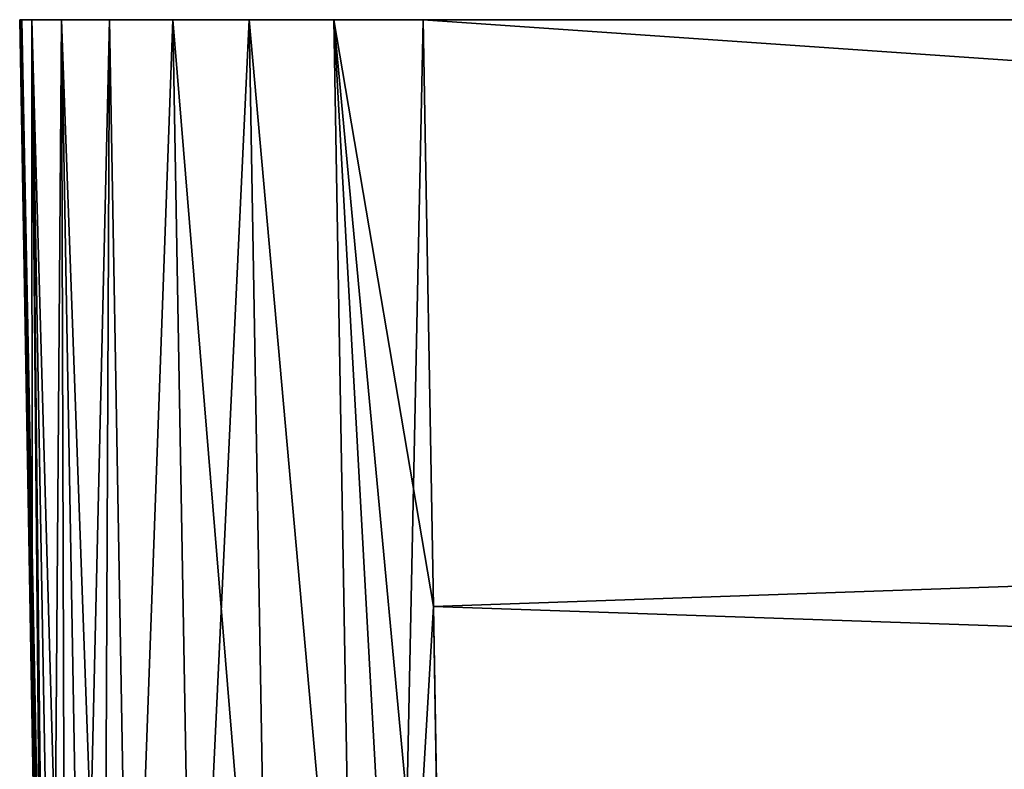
# Model space of a CAD drawing. Header units: metres. Extents: x -136 to 36, y -213 to -20.
# Tile 15 of 104: x -136.43 to -131.52, y -23.94 to -20.2. Entities that reach past the tile are written whole.
import ezdxf

# ---------------------------------------------------------------- set-up
doc = ezdxf.new("R2010")
doc.units = ezdxf.units.M
doc.layers.add('solid_11_382_033_XXX', color=7, linetype='CONTINUOUS')

msp = doc.modelspace()

# ---------------------------------------------------------------- linework, layer by layer
at = {"layer": 'solid_11_382_033_XXX'}
for points in [[(-136.369492, -20.200001, 35.365063), (-136.429428, -20.200001, -11.154724), (-136.430511, -20.200001, 0)], [(-136.430511, -20.200001, 0), (-136.429428, -20.200001, 11.154723), (-136.369492, -20.200001, 35.365063)], [(-136.317154, -26.645254, 9.949691), (-136.429428, -20.200001, 11.154723), (-136.430511, -20.200001, 0)], [(-136.317154, -26.694801, -0.000001), (-136.430511, -20.200001, 0), (-136.429428, -20.200001, -11.154724)], [(-136.317154, -26.666931, 7.462321), (-136.317154, -26.645254, 9.949691), (-136.430511, -20.200001, 0)], [(-136.317154, -26.670328, 6.992701), (-136.317154, -26.666931, 7.462321), (-136.430511, -20.200001, 0)], [(-136.317154, -26.682415, 4.974905), (-136.317154, -26.670328, 6.992701), (-136.430511, -20.200001, 0)], [(-136.317154, -26.691706, 2.487462), (-136.317154, -26.682415, 4.974905), (-136.430511, -20.200001, 0)], [(-136.317154, -26.694801, -0.000001), (-136.317154, -26.691706, 2.487462), (-136.430511, -20.200001, 0)], [(-136.369492, -20.200001, 35.365063), (-136.426865, -20.200001, -20.43778), (-136.429428, -20.200001, -11.154724)], [(-136.429428, -20.200001, 11.154723), (-136.426865, -20.200001, 20.43778), (-136.369492, -20.200001, 35.365063)], [(-136.317154, -26.496618, 19.898394), (-136.426865, -20.200001, 20.43778), (-136.429428, -20.200001, 11.154723)], [(-136.317154, -26.543066, 17.411366), (-136.317154, -26.496618, 19.898394), (-136.429428, -20.200001, 11.154723)], [(-136.317154, -26.583323, 14.924225), (-136.317154, -26.543066, 17.411366), (-136.429428, -20.200001, 11.154723)], [(-136.317154, -26.617384, 12.436996), (-136.317154, -26.583323, 14.924225), (-136.429428, -20.200001, 11.154723)], [(-136.317154, -26.645254, 9.949691), (-136.317154, -26.617384, 12.436996), (-136.429428, -20.200001, 11.154723)], [(-136.317154, -26.617384, -12.436996), (-136.429428, -20.200001, -11.154724), (-136.426865, -20.200001, -20.43778)], [(-136.317154, -26.691706, -2.487463), (-136.317154, -26.694801, -0.000001), (-136.429428, -20.200001, -11.154724)], [(-136.317154, -26.682415, -4.974906), (-136.317154, -26.691706, -2.487463), (-136.429428, -20.200001, -11.154724)], [(-136.317154, -26.67062, -6.950912), (-136.317154, -26.682415, -4.974906), (-136.429428, -20.200001, -11.154724)], [(-136.317154, -26.666931, -7.462322), (-136.317154, -26.67062, -6.950912), (-136.429428, -20.200001, -11.154724)], [(-136.317154, -26.645254, -9.949692), (-136.317154, -26.666931, -7.462322), (-136.429428, -20.200001, -11.154724)], [(-136.317154, -26.617384, -12.436996), (-136.317154, -26.645254, -9.949692), (-136.429428, -20.200001, -11.154724)], [(-136.369492, -20.200001, 35.365063), (-136.423584, -20.200001, -28.191217), (-136.426865, -20.200001, -20.43778)], [(-136.426865, -20.200001, 20.43778), (-136.423584, -20.200001, 28.191216), (-136.369492, -20.200001, 35.365063)], [(-136.317154, -26.320122, 27.358677), (-136.423584, -20.200001, 28.191216), (-136.426865, -20.200001, 20.43778)], [(-136.317154, -26.385145, 24.872066), (-136.317154, -26.320122, 27.358677), (-136.426865, -20.200001, 20.43778)], [(-136.317154, -26.443977, 22.385298), (-136.317154, -26.385145, 24.872066), (-136.426865, -20.200001, 20.43778)], [(-136.317154, -26.47543, 20.934952), (-136.317154, -26.443977, 22.385298), (-136.426865, -20.200001, 20.43778)], [(-136.317154, -26.496618, 19.898394), (-136.317154, -26.47543, 20.934952), (-136.426865, -20.200001, 20.43778)], [(-136.317154, -26.476305, -20.893171), (-136.426865, -20.200001, -20.43778), (-136.423584, -20.200001, -28.191217)], [(-136.317154, -26.583323, -14.924226), (-136.317154, -26.617384, -12.436996), (-136.426865, -20.200001, -20.43778)], [(-136.317154, -26.543066, -17.411367), (-136.317154, -26.583323, -14.924226), (-136.426865, -20.200001, -20.43778)], [(-136.317154, -26.496618, -19.898396), (-136.317154, -26.543066, -17.411367), (-136.426865, -20.200001, -20.43778)], [(-136.317154, -26.476305, -20.893171), (-136.317154, -26.496618, -19.898396), (-136.426865, -20.200001, -20.43778)], [(-136.369492, -20.200001, 35.365063), (-136.419876, -20.200001, -34.920219), (-136.423584, -20.200001, -28.191217)], [(-136.423584, -20.200001, 28.191216), (-136.419876, -20.200001, 34.920219), (-136.369492, -20.200001, 35.365063)], [(-136.368515, -23.143953, 34.868828), (-136.419876, -20.200001, 34.920219), (-136.423584, -20.200001, 28.191216)], [(-136.317154, -26.087904, 34.81744), (-136.368515, -23.143953, 34.868828), (-136.423584, -20.200001, 28.191216)], [(-136.317154, -26.171501, 32.331383), (-136.317154, -26.087904, 34.81744), (-136.423584, -20.200001, 28.191216)], [(-136.317154, -26.248907, 29.845119), (-136.317154, -26.171501, 32.331383), (-136.423584, -20.200001, 28.191216)], [(-136.317154, -26.320122, 27.358677), (-136.317154, -26.248907, 29.845119), (-136.423584, -20.200001, 28.191216)], [(-136.317154, -26.248907, -29.845121), (-136.423584, -20.200001, -28.191217), (-136.419876, -20.200001, -34.920219)], [(-136.317154, -26.443977, -22.3853), (-136.317154, -26.476305, -20.893171), (-136.423584, -20.200001, -28.191217)], [(-136.317154, -26.385145, -24.872068), (-136.317154, -26.443977, -22.3853), (-136.423584, -20.200001, -28.191217)], [(-136.317154, -26.320122, -27.358677), (-136.317154, -26.385145, -24.872068), (-136.423584, -20.200001, -28.191217)], [(-136.317154, -26.248907, -29.845121), (-136.317154, -26.320122, -27.358677), (-136.423584, -20.200001, -28.191217)], [(-136.304474, -26.085743, 35.041485), (-136.369492, -20.200001, 35.365063), (-136.419876, -20.200001, 34.920219)], [(-136.369492, -20.200001, -35.365063), (-136.419876, -20.200001, -34.920219), (-136.369492, -20.200001, 35.365063)], [(-136.304474, -26.085743, 35.041485), (-136.419876, -20.200001, 34.920219), (-136.368515, -23.143953, 34.868828)], [(-136.368515, -23.143953, -34.868832), (-136.419876, -20.200001, -34.920219), (-136.369492, -20.200001, -35.365063)], [(-136.317154, -26.171501, -32.331383), (-136.419876, -20.200001, -34.920219), (-136.368515, -23.143953, -34.868832)], [(-136.317154, -26.171501, -32.331383), (-136.317154, -26.248907, -29.845121), (-136.419876, -20.200001, -34.920219)], [(-136.369492, -20.200001, -35.365063), (-136.369492, -20.200001, 35.365063), (-136.221466, -20.200001, 35.787498)], [(-136.204636, -26.08112, 35.478088), (-136.221466, -20.200001, 35.787498), (-136.369492, -20.200001, 35.365063)], [(-136.221466, -20.200001, -35.787498), (-136.369492, -20.200001, -35.365063), (-136.221466, -20.200001, 35.787498)], [(-136.2668, -26.083496, 35.262627), (-136.204636, -26.08112, 35.478088), (-136.369492, -20.200001, 35.365063)], [(-136.304474, -26.085743, 35.041485), (-136.2668, -26.083496, 35.262627), (-136.369492, -20.200001, 35.365063)], [(-136.2668, -26.083496, -35.262627), (-136.369492, -20.200001, -35.365063), (-136.221466, -20.200001, -35.787498)], [(-136.368515, -23.143953, -34.868832), (-136.369492, -20.200001, -35.365063), (-136.317154, -26.087904, -34.81744)], [(-136.304474, -26.085743, -35.041485), (-136.317154, -26.087904, -34.81744), (-136.369492, -20.200001, -35.365063)], [(-136.2668, -26.083496, -35.262627), (-136.304474, -26.085743, -35.041485), (-136.369492, -20.200001, -35.365063)], [(-136.204636, -26.08112, -35.478088), (-136.2668, -26.083496, -35.262627), (-136.221466, -20.200001, -35.787498)], [(-136.221466, -20.200001, -35.787498), (-136.221466, -20.200001, 35.787498), (-135.983185, -20.200001, 36.166386)], [(-136.010345, -26.075794, 35.88126), (-135.983185, -20.200001, 36.166386), (-136.221466, -20.200001, 35.787498)], [(-135.983185, -20.200001, -36.166389), (-136.221466, -20.200001, -35.787498), (-135.983185, -20.200001, 36.166386)], [(-136.11879, -26.078527, 35.68515), (-136.010345, -26.075794, 35.88126), (-136.221466, -20.200001, 35.787498)], [(-136.204636, -26.08112, 35.478088), (-136.11879, -26.078527, 35.68515), (-136.221466, -20.200001, 35.787498)], [(-136.11879, -26.078527, -35.68515), (-136.221466, -20.200001, -35.787498), (-135.983185, -20.200001, -36.166389)], [(-136.11879, -26.078527, -35.68515), (-136.204636, -26.08112, -35.478088), (-136.221466, -20.200001, -35.787498)], [(-136.010345, -26.075794, -35.88126), (-136.11879, -26.078527, -35.68515), (-135.983185, -20.200001, -36.166389)], [(-136.010345, -26.075794, 35.88126), (-135.88063, -26.07305, 36.064014), (-135.983185, -20.200001, 36.166386)], [(-135.88063, -26.07305, -36.064014), (-136.010345, -26.075794, -35.88126), (-135.983185, -20.200001, -36.166389)], [(-135.983185, -20.200001, -36.166389), (-135.983185, -20.200001, 36.166386), (-135.666611, -20.200001, 36.482769)], [(-135.88063, -26.07305, 36.064014), (-135.666611, -20.200001, 36.482769), (-135.983185, -20.200001, 36.166386)], [(-135.666611, -20.200001, -36.482769), (-135.983185, -20.200001, -36.166389), (-135.666611, -20.200001, 36.482769)], [(-135.88063, -26.07305, -36.064014), (-135.983185, -20.200001, -36.166389), (-135.666611, -20.200001, -36.482769)], [(-135.88063, -26.07305, 36.064014), (-135.564148, -26.067396, 36.380444), (-135.666611, -20.200001, 36.482769)], [(-135.564148, -26.067396, -36.380444), (-135.88063, -26.07305, -36.064014), (-135.666611, -20.200001, -36.482769)], [(-135.666611, -20.200001, -36.482769), (-135.666611, -20.200001, 36.482769), (-135.287582, -20.200001, 36.720814)], [(-135.185364, -26.061932, 36.618473), (-135.287582, -20.200001, 36.720814), (-135.666611, -20.200001, 36.482769)], [(-135.287582, -20.200001, -36.720814), (-135.666611, -20.200001, -36.482769), (-135.287582, -20.200001, 36.720814)], [(-135.564148, -26.067396, 36.380444), (-135.185364, -26.061932, 36.618473), (-135.666611, -20.200001, 36.482769)], [(-135.564148, -26.067396, -36.380444), (-135.666611, -20.200001, -36.482769), (-135.287582, -20.200001, -36.720814)], [(-135.185364, -26.061932, -36.618473), (-135.564148, -26.067396, -36.380444), (-135.287582, -20.200001, -36.720814)], [(-135.287582, -20.200001, -36.720814), (-135.287582, -20.200001, 36.720814), (-134.865051, -20.200001, 36.868591)], [(-134.763016, -26.056877, 36.766331), (-134.865051, -20.200001, 36.868591), (-135.287582, -20.200001, 36.720814)], [(-134.865051, -20.200001, -36.868595), (-135.287582, -20.200001, -36.720814), (-134.865051, -20.200001, 36.868591)], [(-135.185364, -26.061932, 36.618473), (-134.763016, -26.056877, 36.766331), (-135.287582, -20.200001, 36.720814)], [(-134.763016, -26.056877, -36.766331), (-135.287582, -20.200001, -36.720814), (-134.865051, -20.200001, -36.868595)], [(-134.763016, -26.056877, -36.766331), (-135.185364, -26.061932, -36.618473), (-135.287582, -20.200001, -36.720814)], [(-134.865051, -20.200001, -36.868595), (-134.865051, -20.200001, 36.868591), (-134.420181, -20.200001, 36.918694)], [(-134.369125, -23.126265, 36.867615), (-134.420181, -20.200001, 36.918694), (-134.865051, -20.200001, 36.868591)], [(-134.420181, -20.200001, -36.918694), (-134.865051, -20.200001, -36.868595), (-134.420181, -20.200001, 36.918694)], [(-134.369125, -23.126265, 36.867615), (-134.865051, -20.200001, 36.868591), (-134.318085, -26.052536, 36.816536)], [(-134.541992, -26.0546, 36.803925), (-134.318085, -26.052536, 36.816536), (-134.865051, -20.200001, 36.868591)], [(-134.763016, -26.056877, 36.766331), (-134.541992, -26.0546, 36.803925), (-134.865051, -20.200001, 36.868591)], [(-134.541992, -26.0546, -36.803925), (-134.865051, -20.200001, -36.868595), (-134.420181, -20.200001, -36.918694)], [(-134.541992, -26.0546, -36.803925), (-134.763016, -26.056877, -36.766331), (-134.865051, -20.200001, -36.868595)], [(-134.541992, -26.0546, -36.803925), (-134.420181, -20.200001, -36.918694), (-134.369125, -23.126266, -36.867619)], [(-134.420181, -20.200001, -36.918694), (-134.420181, -20.200001, 36.918694), (-50, -20.200001, 36.918694)], [(-50, -26.052536, 36.816536), (-50, -20.200001, 36.918694), (-134.420181, -20.200001, 36.918694)], [(-50, -20.200001, -36.918694), (-134.420181, -20.200001, -36.918694), (-50, -20.200001, 36.918694)], [(-50, -26.052536, 36.816536), (-134.420181, -20.200001, 36.918694), (-134.369125, -23.126265, 36.867615)], [(-134.369125, -23.126266, -36.867619), (-134.420181, -20.200001, -36.918694), (-50, -20.200001, -36.918694)], [(-134.318085, -26.052536, -36.81654), (-134.369125, -23.126266, -36.867619), (-50, -20.200001, -36.918694)], [(-50, -26.052536, -36.81654), (-134.318085, -26.052536, -36.81654), (-50, -20.200001, -36.918694)], [(-136.317154, -26.171501, -32.331383), (-136.368515, -23.143953, -34.868832), (-136.317154, -26.087904, -34.81744)], [(-136.304474, -26.085743, 35.041485), (-136.368515, -23.143953, 34.868828), (-136.317154, -26.087904, 34.81744)], [(-134.541992, -26.0546, -36.803925), (-134.369125, -23.126266, -36.867619), (-134.318085, -26.052536, -36.81654)], [(-134.369125, -23.126265, 36.867615), (-134.318085, -26.052536, 36.816536), (-50, -26.052536, 36.816536)]]:
    msp.add_3dface(points, dxfattribs=at)

doc.saveas('drawing.dxf')
